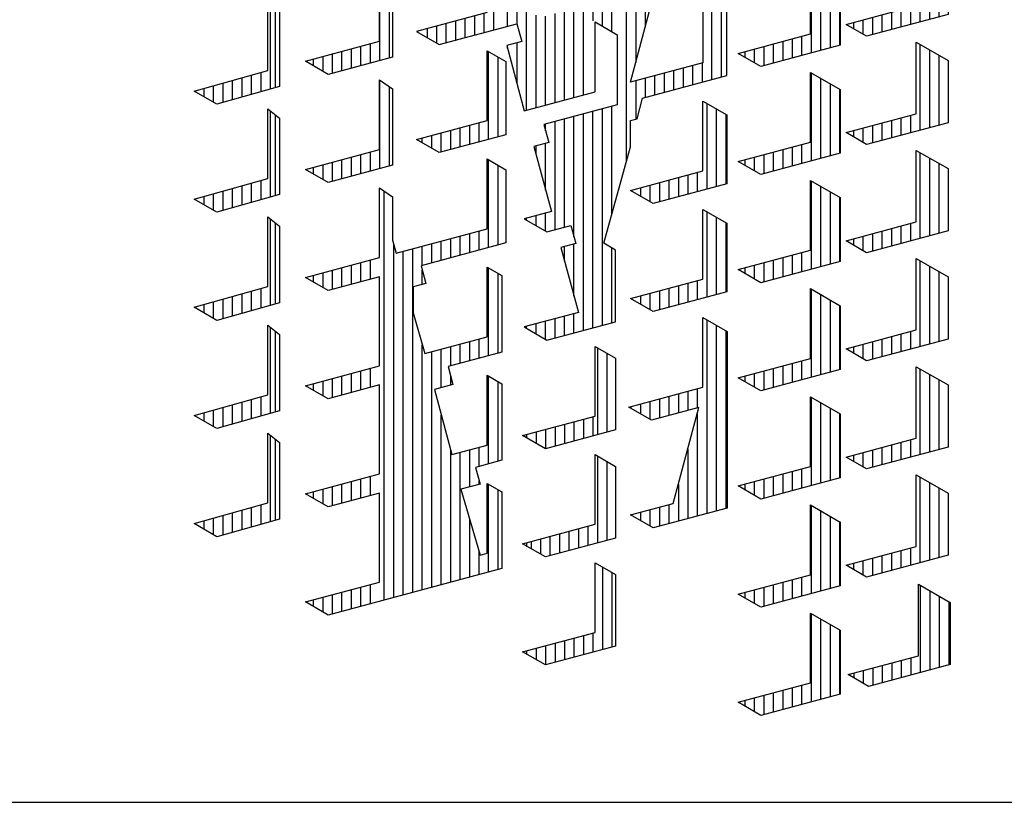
# Model space of a CAD drawing. Extents: x -238422 to 258194, y -34825 to 126331.
# Tile 212 of 239: x 124569 to 125231, y 1829 to 2355. Entities that reach past the tile are written whole.
import ezdxf

# ---------------------------------------------------------------- set-up
doc = ezdxf.new("R2010")
doc.units = 0
doc.header["$LTSCALE"] = 50
doc.layers.get('0').update_dxf_attribs({"linetype": 'CONTINUOUS'})
doc.layers.add('KADER', color=7, linetype='CONTINUOUS')

# ---------------------------------------------------------------- blocks, each defined once
blk = doc.blocks.new('KADERA0')
at = {"layer": 'KADER', "color": 4}
blk.add_line((25, 10), (1179, 10), dxfattribs=at)
blk = doc.blocks.new('BL41', base_point=(518.216, 78.448))
at = {"color": 7, "linetype": 'Continuous'}
for p, q in [((746.539, 267.996), (746.539, 271.087)), ((746.71, 270.947), (746.71, 268.044)), ((745.18, 267.611), (745.18, 268.307)), ((745.52, 267.707), (745.52, 268.403)), ((745.86, 267.803), (745.86, 268.498)), ((746.2, 267.9), (746.2, 268.593)), ((743.82, 267.913), (743.82, 267.926)), ((744.16, 267.716), (744.16, 268.021)), ((744.5, 267.52), (744.5, 268.116)), ((744.84, 267.515), (744.84, 268.212))]:
    blk.add_line(p, q, dxfattribs=at)
blk = doc.blocks.new('BL40', base_point=(518.216, 78.448))
at = {"color": 7, "linetype": 'Continuous'}
for p, q in [((746.539, 264.121), (746.539, 267.213)), ((746.71, 267.073), (746.71, 264.169)), ((745.18, 263.736), (745.18, 264.433)), ((745.52, 263.832), (745.52, 264.528)), ((745.86, 263.929), (745.86, 264.623)), ((746.2, 264.025), (746.2, 264.719)), ((743.82, 264.038), (743.82, 264.051)), ((744.16, 263.842), (744.16, 264.146)), ((744.5, 263.645), (744.5, 264.242)), ((744.84, 263.64), (744.84, 264.337))]:
    blk.add_line(p, q, dxfattribs=at)
blk = doc.blocks.new('BL38', base_point=(518.216, 78.448))
at = {"color": 7, "linetype": 'Continuous'}
for p, q in [((746.539, 256.37), (746.539, 259.462)), ((746.71, 259.322), (746.71, 256.418)), ((746.2, 256.274), (746.2, 256.968)), ((745.18, 255.985), (745.18, 256.682)), ((745.52, 256.082), (745.52, 256.777)), ((745.86, 256.178), (745.86, 256.872)), ((743.82, 256.287), (743.82, 256.3)), ((744.16, 256.091), (744.16, 256.396)), ((744.5, 255.895), (744.5, 256.491)), ((744.84, 255.889), (744.84, 256.586))]:
    blk.add_line(p, q, dxfattribs=at)
blk = doc.blocks.new('BL35', base_point=(518.216, 78.448))
at = {"color": 7, "linetype": 'Continuous'}
for p, q in [((750.45, 276.073), (750.45, 272.89)), ((750.789, 275.84), (750.789, 272.981)), ((749.09, 273.213), (749.09, 272.525)), ((749.43, 273.304), (749.43, 272.617)), ((749.77, 273.396), (749.77, 272.708)), ((750.11, 273.487), (750.11, 272.799)), ((748.07, 272.94), (748.07, 272.703)), ((748.41, 273.031), (748.41, 272.506)), ((748.75, 273.122), (748.75, 272.434))]:
    blk.add_line(p, q, dxfattribs=at)
blk = doc.blocks.new('BL34', base_point=(518.216, 78.448))
at = {"color": 7, "linetype": 'Continuous'}
for p, q in [((750.45, 272.198), (750.45, 269.014)), ((750.789, 271.965), (750.789, 269.105)), ((749.09, 269.338), (749.09, 268.65)), ((749.43, 269.429), (749.43, 268.741)), ((749.77, 269.52), (749.77, 268.832)), ((750.11, 269.611), (750.11, 268.923)), ((748.07, 269.064), (748.07, 268.827)), ((748.41, 269.156), (748.41, 268.631)), ((748.75, 269.247), (748.75, 268.559))]:
    blk.add_line(p, q, dxfattribs=at)
blk = doc.blocks.new('BL33', base_point=(518.216, 78.448))
at = {"color": 7, "linetype": 'Continuous'}
for p, q in [((765.919, 276.331), (765.919, 273.16)), ((766.26, 276.135), (766.26, 273.251)), ((766.6, 275.939), (766.6, 273.342)), ((766.94, 275.743), (766.94, 273.433)), ((764.9, 273.574), (764.9, 272.886)), ((765.24, 273.665), (765.24, 272.977)), ((765.58, 273.756), (765.58, 273.068)), ((763.539, 273.209), (763.539, 273.011)), ((763.88, 273.3), (763.88, 272.815)), ((764.22, 273.392), (764.22, 272.704)), ((764.56, 273.483), (764.56, 272.795))]:
    blk.add_line(p, q, dxfattribs=at)
blk = doc.blocks.new('BL32', base_point=(518.216, 78.448))
at = {"color": 7, "linetype": 'Continuous'}
for p, q in [((765.919, 272.457), (765.919, 269.284)), ((766.26, 272.261), (766.26, 269.376)), ((766.6, 272.064), (766.6, 269.467)), ((766.94, 271.868), (766.94, 269.558)), ((764.9, 269.699), (764.9, 269.011)), ((765.24, 269.79), (765.24, 269.102)), ((765.58, 269.881), (765.58, 269.193)), ((763.539, 269.334), (763.539, 269.136)), ((763.88, 269.425), (763.88, 268.94)), ((764.22, 269.516), (764.22, 268.829)), ((764.56, 269.608), (764.56, 268.92))]:
    blk.add_line(p, q, dxfattribs=at)
blk = doc.blocks.new('BL31', base_point=(518.216, 78.448))
at = {"color": 7, "linetype": 'Continuous'}
for p, q in [((765.919, 268.581), (765.919, 265.41)), ((766.26, 268.385), (766.26, 265.501)), ((766.6, 268.189), (766.6, 265.592)), ((766.94, 267.993), (766.94, 265.683)), ((764.9, 265.824), (764.9, 265.136)), ((765.24, 265.915), (765.24, 265.227)), ((765.58, 266.006), (765.58, 265.318)), ((763.539, 265.459), (763.539, 265.261)), ((763.88, 265.55), (763.88, 265.065)), ((764.22, 265.642), (764.22, 264.954)), ((764.56, 265.733), (764.56, 265.045))]:
    blk.add_line(p, q, dxfattribs=at)
blk = doc.blocks.new('BL30', base_point=(518.216, 78.448))
at = {"color": 7, "linetype": 'Continuous'}
for p, q in [((765.919, 264.706), (765.919, 261.535)), ((766.26, 264.51), (766.26, 261.626)), ((766.6, 264.314), (766.6, 261.717)), ((766.94, 264.118), (766.94, 261.808)), ((764.9, 261.949), (764.9, 261.261)), ((765.24, 262.04), (765.24, 261.352)), ((765.58, 262.131), (765.58, 261.443)), ((763.539, 261.584), (763.539, 261.386)), ((763.88, 261.675), (763.88, 261.19)), ((764.22, 261.767), (764.22, 261.079)), ((764.56, 261.858), (764.56, 261.17))]:
    blk.add_line(p, q, dxfattribs=at)
blk = doc.blocks.new('BL29', base_point=(518.216, 78.448))
at = {"color": 7, "linetype": 'Continuous'}
for p, q in [((765.919, 260.831), (765.919, 257.659)), ((766.26, 260.635), (766.26, 257.75)), ((766.6, 260.439), (766.6, 257.841)), ((766.94, 260.242), (766.94, 257.932)), ((764.9, 258.073), (764.9, 257.386)), ((765.24, 258.164), (765.24, 257.477)), ((765.58, 258.256), (765.58, 257.568)), ((763.539, 257.709), (763.539, 257.511)), ((763.88, 257.8), (763.88, 257.314)), ((764.22, 257.891), (764.22, 257.203)), ((764.56, 257.982), (764.56, 257.295))]:
    blk.add_line(p, q, dxfattribs=at)
blk = doc.blocks.new('BL28', base_point=(518.216, 78.448))
at = {"color": 7, "linetype": 'Continuous'}
for p, q in [((765.919, 256.956), (765.919, 253.784)), ((766.26, 256.76), (766.26, 253.875)), ((766.6, 256.564), (766.6, 253.966)), ((766.94, 256.368), (766.94, 254.057)), ((764.9, 254.198), (764.9, 253.511)), ((765.24, 254.289), (765.24, 253.602)), ((765.58, 254.38), (765.58, 253.693)), ((763.539, 253.834), (763.539, 253.636)), ((763.88, 253.925), (763.88, 253.439)), ((764.22, 254.016), (764.22, 253.328)), ((764.56, 254.107), (764.56, 253.419))]:
    blk.add_line(p, q, dxfattribs=at)
blk = doc.blocks.new('BL27', base_point=(518.216, 78.448))
at = {"color": 7, "linetype": 'Continuous'}
for p, q in [((765.919, 253.081), (765.919, 249.909)), ((766.26, 252.885), (766.26, 250)), ((766.6, 252.689), (766.6, 250.091)), ((766.94, 252.493), (766.94, 250.182)), ((764.9, 250.323), (764.9, 249.636)), ((765.24, 250.414), (765.24, 249.727)), ((765.58, 250.505), (765.58, 249.818)), ((763.539, 249.959), (763.539, 249.761)), ((763.88, 250.05), (763.88, 249.564)), ((764.22, 250.141), (764.22, 249.453)), ((764.56, 250.232), (764.56, 249.544))]:
    blk.add_line(p, q, dxfattribs=at)
blk = doc.blocks.new('BL26', base_point=(518.216, 78.448))
at = {"color": 7, "linetype": 'Continuous'}
for p, q in [((769.83, 254.894), (769.83, 257.965)), ((770.169, 254.985), (770.169, 257.769)), ((770.51, 255.076), (770.51, 257.573)), ((768.81, 254.621), (768.81, 255.246)), ((769.15, 254.712), (769.15, 255.337)), ((769.49, 254.803), (769.49, 255.428)), ((767.45, 254.644), (767.45, 254.881)), ((767.789, 254.448), (767.789, 254.972)), ((768.13, 254.439), (768.13, 255.063)), ((768.47, 254.53), (768.47, 255.155))]:
    blk.add_line(p, q, dxfattribs=at)
blk = doc.blocks.new('BL25', base_point=(518.216, 78.448))
at = {"color": 7, "linetype": 'Continuous'}
for p, q in [((769.83, 258.769), (769.83, 261.84)), ((770.169, 258.86), (770.169, 261.644)), ((770.51, 258.951), (770.51, 261.448)), ((768.81, 258.496), (768.81, 259.121)), ((769.15, 258.587), (769.15, 259.212)), ((769.49, 258.678), (769.49, 259.303)), ((767.45, 258.519), (767.45, 258.756)), ((767.789, 258.323), (767.789, 258.847)), ((768.13, 258.314), (768.13, 258.938)), ((768.47, 258.405), (768.47, 259.03))]:
    blk.add_line(p, q, dxfattribs=at)
blk = doc.blocks.new('BL24', base_point=(518.216, 78.448))
at = {"color": 7, "linetype": 'Continuous'}
for p, q in [((769.83, 262.645), (769.83, 265.715)), ((770.169, 262.736), (770.169, 265.519)), ((770.51, 262.827), (770.51, 265.323)), ((768.81, 262.371), (768.81, 262.996)), ((769.15, 262.462), (769.15, 263.087)), ((769.49, 262.553), (769.49, 263.178)), ((767.45, 262.395), (767.45, 262.632)), ((767.789, 262.199), (767.789, 262.723)), ((768.13, 262.189), (768.13, 262.814)), ((768.47, 262.28), (768.47, 262.905))]:
    blk.add_line(p, q, dxfattribs=at)
blk = doc.blocks.new('BL23', base_point=(518.216, 78.448))
at = {"color": 7, "linetype": 'Continuous'}
for p, q in [((769.83, 266.52), (769.83, 269.59)), ((770.169, 266.611), (770.169, 269.394)), ((770.51, 266.702), (770.51, 269.198)), ((768.81, 266.246), (768.81, 266.871)), ((769.15, 266.337), (769.15, 266.962)), ((769.49, 266.429), (769.49, 267.053)), ((767.45, 266.27), (767.45, 266.507)), ((767.789, 266.073), (767.789, 266.598)), ((768.13, 266.064), (768.13, 266.689)), ((768.47, 266.155), (768.47, 266.78))]:
    blk.add_line(p, q, dxfattribs=at)
blk = doc.blocks.new('BL22', base_point=(518.216, 78.448))
at = {"color": 7, "linetype": 'Continuous'}
for p, q in [((769.83, 270.395), (769.83, 273.465)), ((770.169, 270.486), (770.169, 273.269)), ((770.51, 270.577), (770.51, 273.073)), ((768.81, 270.121), (768.81, 270.746)), ((769.15, 270.212), (769.15, 270.837)), ((769.49, 270.303), (769.49, 270.928)), ((767.45, 270.145), (767.45, 270.382)), ((767.789, 269.949), (767.789, 270.473)), ((768.13, 269.939), (768.13, 270.564)), ((768.47, 270.03), (768.47, 270.655))]:
    blk.add_line(p, q, dxfattribs=at)
blk = doc.blocks.new('BL21', base_point=(518.216, 78.448))
at = {"color": 7, "linetype": 'Continuous'}
for p, q in [((769.83, 274.27), (769.83, 277.341)), ((770.169, 274.361), (770.169, 277.145)), ((770.51, 274.452), (770.51, 276.948)), ((768.81, 273.997), (768.81, 274.621)), ((769.15, 274.088), (769.15, 274.713)), ((769.49, 274.179), (769.49, 274.804)), ((767.45, 274.02), (767.45, 274.257)), ((767.789, 273.824), (767.789, 274.348)), ((768.13, 273.814), (768.13, 274.439)), ((768.47, 273.906), (768.47, 274.53))]:
    blk.add_line(p, q, dxfattribs=at)
blk = doc.blocks.new('BL19', base_point=(518.216, 78.448))
at = {"color": 7, "linetype": 'Continuous'}
for p, q in [((769.83, 254.089), (769.83, 250.956)), ((770.169, 253.893), (770.169, 251.048)), ((770.51, 253.697), (770.51, 251.139)), ((770.85, 253.501), (770.85, 251.23)), ((768.81, 251.308), (768.81, 250.683)), ((769.15, 251.399), (769.15, 250.774)), ((769.49, 251.49), (769.49, 250.865)), ((767.789, 251.035), (767.789, 250.572)), ((768.13, 251.126), (768.13, 250.501)), ((768.47, 251.217), (768.47, 250.592)), ((767.45, 250.944), (767.45, 250.769))]:
    blk.add_line(p, q, dxfattribs=at)
blk = doc.blocks.new('BL17', base_point=(129, 190))
at = {"color": 7, "linetype": 'Continuous'}
for p, q in [((365.144, 381.614), (365.144, 384.759)), ((365.484, 381.705), (365.484, 384.563)), ((363.784, 381.25), (363.784, 381.937)), ((364.124, 381.341), (364.124, 382.028)), ((364.464, 381.432), (364.464, 382.119)), ((364.804, 381.523), (364.804, 382.211)), ((362.764, 381.49), (362.764, 381.664)), ((363.104, 381.294), (363.104, 381.755)), ((363.444, 381.159), (363.444, 381.846))]:
    blk.add_line(p, q, dxfattribs=at)
blk = doc.blocks.new('BL16', base_point=(443.087, 112.22))
at = {"color": 7, "linetype": 'Continuous'}
for p, q in [((679.231, 299.959), (679.231, 303.104)), ((679.571, 300.05), (679.571, 302.908)), ((675.491, 287.331), (675.491, 301.978)), ((678.211, 299.685), (678.211, 300.373)), ((678.551, 299.777), (678.551, 300.464)), ((678.891, 299.868), (678.891, 300.555)), ((675.831, 287.423), (675.831, 300.06)), ((677.191, 299.412), (677.191, 300.1)), ((677.531, 299.503), (677.531, 300.191)), ((677.871, 299.594), (677.871, 300.282)), ((676.17, 287.514), (676.17, 299.827)), ((676.511, 287.605), (676.511, 299.918)), ((676.851, 299.321), (676.851, 300.009)), ((674.301, 299.326), (674.301, 298.638)), ((674.641, 299.417), (674.641, 298.729)), ((674.981, 299.508), (674.981, 298.82)), ((672.941, 298.961), (672.941, 298.724)), ((673.281, 299.053), (673.281, 298.528)), ((673.621, 299.144), (673.621, 298.456)), ((673.961, 299.235), (673.961, 298.547)), ((676.851, 298.634), (676.851, 299.153)), ((679.231, 296.084), (679.231, 299.229)), ((679.571, 296.175), (679.571, 299.033)), ((678.211, 295.811), (678.211, 296.498)), ((678.551, 295.902), (678.551, 296.589)), ((678.891, 295.993), (678.891, 296.68)), ((676.851, 287.696), (676.851, 296.474)), ((677.191, 287.787), (677.191, 296.225)), ((677.531, 294.941), (677.531, 296.316)), ((677.871, 295.72), (677.871, 296.407)), ((674.301, 295.451), (674.301, 294.763)), ((674.641, 295.542), (674.641, 294.854)), ((674.981, 295.633), (674.981, 294.945)), ((672.941, 295.086), (672.941, 294.849)), ((673.281, 295.177), (673.281, 294.653)), ((673.621, 295.268), (673.621, 294.581)), ((673.961, 295.359), (673.961, 294.672)), ((677.871, 295.032), (677.871, 295.346)), ((679.231, 292.208), (679.231, 295.354)), ((679.571, 292.299), (679.571, 295.158)), ((677.531, 287.878), (677.531, 293.958)), ((677.871, 287.969), (677.871, 292.688)), ((678.211, 288.06), (678.211, 292.623)), ((678.551, 291.385), (678.551, 292.714)), ((678.891, 292.116), (678.891, 292.805)), ((674.301, 291.576), (674.301, 290.888)), ((674.641, 291.667), (674.641, 290.979)), ((674.981, 291.758), (674.981, 291.07)), ((678.891, 291.477), (678.891, 291.604)), ((672.941, 291.211), (672.941, 290.974)), ((673.281, 291.302), (673.281, 290.778)), ((673.621, 291.393), (673.621, 290.706)), ((673.961, 291.484), (673.961, 290.797)), ((679.231, 288.334), (679.231, 291.479)), ((679.571, 288.425), (679.571, 291.282)), ((678.551, 288.151), (678.551, 290.234)), ((678.891, 288.242), (678.891, 289.07)), ((674.301, 287.7), (674.301, 287.013)), ((674.641, 287.791), (674.641, 287.104)), ((674.981, 287.882), (674.981, 287.195)), ((672.941, 287.336), (672.941, 287.099)), ((673.281, 287.427), (673.281, 286.902)), ((673.621, 287.518), (673.621, 286.83)), ((673.961, 287.609), (673.961, 286.922))]:
    blk.add_line(p, q, dxfattribs=at)
blk = doc.blocks.new('BL8', base_point=(129, 190))
at = {"color": 7, "linetype": 'Continuous'}
for p, q in [((369.054, 367.161), (369.054, 370.267)), ((369.394, 367.252), (369.394, 370.071)), ((367.694, 366.796), (367.694, 367.484)), ((368.034, 366.887), (368.034, 367.575)), ((368.374, 366.978), (368.374, 367.666)), ((368.714, 367.07), (368.714, 367.757)), ((366.504, 367.165), (366.504, 367.045)), ((366.674, 366.947), (366.674, 367.211)), ((367.014, 366.75), (367.014, 367.302)), ((367.354, 366.705), (367.354, 367.393))]:
    blk.add_line(p, q, dxfattribs=at)
blk = doc.blocks.new('BL7', base_point=(129, 190))
at = {"color": 7, "linetype": 'Continuous'}
for p, q in [((369.054, 371.036), (369.054, 374.143)), ((369.394, 371.127), (369.394, 373.946)), ((368.884, 371.678), (368.884, 370.991)), ((367.524, 371.314), (367.524, 370.626)), ((367.864, 371.405), (367.864, 370.717)), ((368.203, 371.496), (368.203, 370.808)), ((368.544, 371.587), (368.544, 370.9)), ((366.504, 371.041), (366.504, 370.92)), ((366.844, 371.132), (366.844, 370.724)), ((367.184, 371.223), (367.184, 370.535))]:
    blk.add_line(p, q, dxfattribs=at)
blk = doc.blocks.new('BL6', base_point=(129, 190))
at = {"color": 7, "linetype": 'Continuous'}
for p, q in [((372.964, 382.902), (372.964, 379.834)), ((373.304, 382.708), (373.304, 379.926)), ((373.644, 382.514), (373.644, 380.017)), ((371.604, 380.158), (371.604, 379.47)), ((371.944, 380.249), (371.944, 379.561)), ((372.284, 380.34), (372.284, 379.652)), ((372.624, 380.431), (372.624, 379.743)), ((370.244, 379.793), (370.244, 379.777)), ((370.583, 379.884), (370.583, 379.581)), ((370.924, 379.975), (370.924, 379.385)), ((371.264, 380.066), (371.264, 379.379))]:
    blk.add_line(p, q, dxfattribs=at)
blk = doc.blocks.new('BL5', base_point=(366.636, 135.725))
at = {"color": 7, "linetype": 'Continuous'}
for p, q in [((617.06, 351.229), (617.06, 353.728)), ((617.4, 351.32), (617.4, 353.819)), ((617.74, 351.411), (617.74, 353.911)), ((618.08, 351.502), (618.08, 354.002)), ((615.7, 350.864), (615.7, 353.364)), ((616.04, 350.955), (616.04, 353.455)), ((616.38, 351.046), (616.38, 353.546)), ((616.719, 351.138), (616.719, 353.637)), ((613.15, 352.681), (613.15, 350.181)), ((613.49, 352.772), (613.49, 350.272)), ((613.83, 352.863), (613.83, 350.363)), ((614.17, 352.954), (614.17, 350.454)), ((611.79, 352.317), (611.79, 349.817)), ((612.13, 352.408), (612.13, 349.908)), ((612.469, 352.499), (612.469, 349.999)), ((612.81, 352.59), (612.81, 350.09)), ((610.43, 351.952), (610.43, 349.452)), ((609.07, 351.588), (609.07, 349.088)), ((609.41, 351.679), (609.41, 349.179)), ((609.75, 351.77), (609.75, 349.27)), ((610.089, 351.861), (610.089, 349.361)), ((611.45, 351.663), (611.45, 341.975)), ((608.05, 351.315), (608.05, 348.815)), ((608.39, 351.406), (608.39, 348.906)), ((608.73, 351.497), (608.73, 348.997)), ((606.52, 348.404), (606.52, 350.905)), ((618.42, 350.023), (618.42, 350.906)), ((618.76, 349.832), (618.76, 350.997)), ((619.1, 349.64), (619.1, 351.088)), ((619.27, 351.133), (619.27, 349.545)), ((605.16, 348.04), (605.16, 350.54)), ((605.5, 348.131), (605.5, 350.631)), ((605.839, 348.222), (605.839, 350.722)), ((606.18, 348.313), (606.18, 350.813)), ((607.709, 350.661), (607.709, 326.522)), ((615.7, 346.989), (615.7, 350.822)), ((616.04, 347.08), (616.04, 350.625)), ((617.06, 347.353), (617.06, 350.541)), ((617.4, 347.445), (617.4, 350.632)), ((617.74, 347.536), (617.74, 350.723)), ((618.08, 347.627), (618.08, 350.814)), ((604.14, 347.767), (604.14, 350.267)), ((604.48, 347.858), (604.48, 350.358)), ((604.82, 347.949), (604.82, 350.449)), ((616.38, 347.171), (616.38, 350.429)), ((616.719, 347.262), (616.719, 350.45)), ((602.44, 347.311), (602.44, 349.811)), ((611.79, 349.813), (611.79, 345.941)), ((614.51, 349.858), (614.51, 349.011)), ((614.85, 349.949), (614.85, 348.815)), ((615.19, 350.04), (615.19, 348.618)), ((601.08, 346.947), (601.08, 349.447)), ((601.42, 347.038), (601.42, 349.538)), ((601.76, 347.129), (601.76, 349.629)), ((602.1, 347.22), (602.1, 349.72)), ((603.459, 331.396), (603.459, 349.522)), ((603.8, 331.458), (603.8, 349.613)), ((612.13, 349.617), (612.13, 346.032)), ((613.15, 349.493), (613.15, 346.306)), ((613.49, 349.585), (613.49, 346.397)), ((613.83, 349.676), (613.83, 346.488)), ((614.17, 349.767), (614.17, 346.579)), ((600.4, 346.765), (600.4, 349.265)), ((600.74, 346.856), (600.74, 349.356)), ((612.469, 349.42), (612.469, 346.123)), ((612.81, 349.402), (612.81, 346.214)), ((610.43, 348.764), (610.43, 345.576)), ((610.77, 348.856), (610.77, 347.904)), ((611.11, 348.947), (611.11, 347.708)), ((599.38, 345.19), (599.38, 348.429)), ((599.719, 344.299), (599.719, 348.52)), ((600.06, 342.808), (600.06, 348.611)), ((608.05, 348.656), (608.05, 344.939)), ((608.39, 348.459), (608.39, 345.03)), ((609.07, 348.4), (609.07, 345.212)), ((609.41, 348.491), (609.41, 345.303)), ((609.75, 348.582), (609.75, 345.394)), ((610.089, 348.673), (610.089, 345.485)), ((608.73, 348.309), (608.73, 345.121)), ((606.52, 344.529), (606.52, 347.717)), ((606.86, 346.896), (606.86, 347.808)), ((607.2, 346.7), (607.2, 347.899)), ((604.14, 343.892), (604.14, 347.596)), ((604.48, 343.983), (604.48, 347.399)), ((605.16, 344.165), (605.16, 347.352)), ((605.5, 344.256), (605.5, 347.443)), ((605.839, 344.347), (605.839, 347.535)), ((606.18, 344.438), (606.18, 347.626)), ((604.82, 344.074), (604.82, 347.261)), ((618.42, 346.148), (618.42, 347.03)), ((618.76, 345.956), (618.76, 347.121)), ((619.1, 345.765), (619.1, 347.213)), ((619.27, 347.258), (619.27, 345.669)), ((602.44, 343.436), (602.44, 346.624)), ((602.78, 345.883), (602.78, 346.715)), ((603.12, 345.686), (603.12, 346.806)), ((615.7, 343.114), (615.7, 346.947)), ((616.04, 343.205), (616.04, 346.75)), ((617.06, 343.478), (617.06, 346.666)), ((617.4, 343.569), (617.4, 346.757)), ((617.74, 343.661), (617.74, 346.848)), ((618.08, 343.752), (618.08, 346.939)), ((600.4, 342.889), (600.4, 346.489)), ((600.74, 342.981), (600.74, 346.293)), ((601.08, 343.072), (601.08, 346.259)), ((601.42, 343.163), (601.42, 346.35)), ((601.76, 343.254), (601.76, 346.442)), ((602.1, 343.345), (602.1, 346.533)), ((616.38, 343.296), (616.38, 346.554)), ((616.719, 343.387), (616.719, 346.575)), ((611.79, 345.938), (611.79, 342.554)), ((614.51, 345.983), (614.51, 345.136)), ((614.85, 346.074), (614.85, 344.939)), ((615.19, 346.165), (615.19, 344.743)), ((598.7, 345.374), (598.7, 345.622)), ((599.04, 345.282), (599.04, 345.713)), ((612.13, 345.742), (612.13, 342.463)), ((612.469, 345.546), (612.469, 342.372)), ((613.15, 345.618), (613.15, 342.431)), ((613.49, 345.709), (613.49, 342.522)), ((613.83, 345.8), (613.83, 342.613)), ((614.17, 345.891), (614.17, 342.704)), ((598.36, 345.466), (598.36, 345.531)), ((612.81, 345.527), (612.81, 342.34)), ((610.43, 344.889), (610.43, 341.701)), ((610.77, 344.98), (610.77, 344.029)), ((611.11, 345.071), (611.11, 343.833)), ((608.05, 344.78), (608.05, 341.064)), ((608.39, 344.583), (608.39, 341.155)), ((609.07, 344.525), (609.07, 341.337)), ((609.41, 344.616), (609.41, 341.428)), ((609.75, 344.707), (609.75, 341.519)), ((610.089, 344.798), (610.089, 341.61)), ((608.73, 344.434), (608.73, 341.246)), ((606.52, 340.654), (606.52, 343.842)), ((606.86, 343.021), (606.86, 343.933)), ((607.2, 342.824), (607.2, 344.024)), ((604.14, 340.017), (604.14, 343.721)), ((604.48, 340.108), (604.48, 343.524)), ((605.16, 340.29), (605.16, 343.477)), ((605.5, 340.381), (605.5, 343.568)), ((605.839, 340.472), (605.839, 343.66)), ((606.18, 340.563), (606.18, 343.751)), ((604.82, 340.199), (604.82, 343.386)), ((618.42, 339.28), (618.42, 343.155)), ((618.76, 339.371), (618.76, 343.246)), ((619.1, 339.462), (619.1, 343.338)), ((619.27, 343.383), (619.27, 339.508)), ((602.44, 339.561), (602.44, 342.749)), ((602.78, 342.008), (602.78, 342.84)), ((603.12, 341.811), (603.12, 342.931)), ((615.7, 341.506), (615.7, 343.071)), ((616.04, 341.415), (616.04, 342.875)), ((617.06, 341.142), (617.06, 342.791)), ((617.4, 341.051), (617.4, 342.882)), ((617.74, 340.96), (617.74, 342.973)), ((618.08, 340.868), (618.08, 343.064)), ((601.08, 339.199), (601.08, 342.385)), ((601.42, 339.29), (601.42, 342.476)), ((601.76, 339.38), (601.76, 342.567)), ((602.1, 339.471), (602.1, 342.658)), ((616.38, 341.324), (616.38, 342.679)), ((616.719, 341.233), (616.719, 342.7)), ((614.51, 342.108), (614.51, 338.233)), ((614.85, 342.199), (614.85, 338.324)), ((615.19, 342.29), (615.19, 338.415)), ((613.15, 341.743), (613.15, 341.456)), ((613.49, 341.834), (613.49, 341.364)), ((613.83, 341.925), (613.83, 341.273)), ((614.17, 342.016), (614.17, 341.329)), ((600.74, 340.27), (600.74, 341.605)), ((612.81, 341.652), (612.81, 341.547)), ((610.43, 341.014), (610.43, 338.981)), ((610.77, 341.105), (610.77, 340.259)), ((608.05, 340.905), (608.05, 330.092)), ((608.39, 340.708), (608.39, 331.361)), ((609.07, 340.65), (609.07, 333.898)), ((609.41, 340.741), (609.41, 335.166)), ((609.75, 340.832), (609.75, 336.269)), ((610.089, 340.923), (610.089, 336.36)), ((608.73, 340.559), (608.73, 332.12)), ((606.52, 336.778), (606.52, 339.966)), ((606.86, 339.146), (606.86, 340.057)), ((607.2, 338.949), (607.2, 340.149)), ((610.77, 340.153), (610.77, 337.23)), ((611.11, 339.957), (611.11, 337.321)), ((604.14, 336.141), (604.14, 339.846)), ((604.48, 336.232), (604.48, 339.649)), ((605.16, 336.414), (605.16, 339.602)), ((605.5, 336.505), (605.5, 339.693)), ((605.839, 336.596), (605.839, 339.784)), ((606.18, 336.687), (606.18, 339.875)), ((617.06, 338.915), (617.06, 339.603)), ((617.4, 339.007), (617.4, 339.694)), ((617.74, 339.098), (617.74, 339.785)), ((618.08, 339.189), (618.08, 339.876)), ((604.82, 336.323), (604.82, 339.511)), ((615.7, 339.196), (615.7, 339.239)), ((616.04, 339), (616.04, 339.33)), ((616.38, 338.804), (616.38, 339.421)), ((616.719, 338.824), (616.719, 339.512)), ((602.44, 335.686), (602.44, 338.873)), ((602.78, 338.207), (602.78, 338.964)), ((603.12, 338.03), (603.12, 339.056)), ((602.1, 335.666), (602.1, 338.782)), ((613.15, 338.555), (613.15, 337.868)), ((613.49, 338.646), (613.49, 337.959)), ((613.83, 338.737), (613.83, 338.05)), ((614.17, 338.829), (614.17, 338.141)), ((611.79, 338.19), (611.79, 338.188)), ((612.13, 338.282), (612.13, 337.991)), ((612.469, 338.373), (612.469, 337.795)), ((612.81, 338.464), (612.81, 337.777)), ((601.42, 337.762), (601.42, 337.913)), ((601.76, 336.714), (601.76, 338.004)), ((610.43, 337.827), (610.43, 336.451)), ((606.52, 332.903), (606.52, 336.091)), ((606.86, 335.271), (606.86, 336.182)), ((607.2, 335.074), (607.2, 336.273)), ((610.77, 336.279), (610.77, 333.355)), ((611.11, 336.082), (611.11, 333.446)), ((604.14, 332.266), (604.14, 335.97)), ((604.48, 332.357), (604.48, 335.774)), ((605.16, 332.539), (605.16, 335.727)), ((605.5, 332.63), (605.5, 335.818)), ((605.839, 332.721), (605.839, 335.909)), ((606.18, 332.812), (606.18, 336)), ((604.82, 332.448), (604.82, 335.636)), ((602.95, 335.135), (602.95, 334.63)), ((602.61, 334.356), (602.61, 333.775)), ((602.95, 334.447), (602.95, 331.26)), ((610.43, 333.952), (610.43, 333.264)), ((609.07, 333.587), (609.07, 332.211)), ((609.41, 333.678), (609.41, 332.966)), ((609.75, 333.769), (609.75, 333.081)), ((610.089, 333.86), (610.089, 333.173)), ((606.52, 332.217), (606.52, 331.591)), ((606.86, 331.395), (606.86, 332.307)), ((607.2, 331.199), (607.2, 332.398)), ((610.77, 332.403), (610.77, 329.48)), ((611.11, 332.207), (611.11, 329.571)), ((602.61, 331.856), (602.61, 331.169)), ((604.14, 328.391), (604.14, 331.993)), ((604.48, 328.482), (604.48, 331.797)), ((605.16, 328.664), (605.16, 331.852)), ((605.5, 328.755), (605.5, 331.943)), ((605.839, 328.846), (605.839, 332.034)), ((606.18, 328.937), (606.18, 332.125)), ((601.25, 331.492), (601.25, 330.804)), ((601.589, 331.583), (601.589, 330.895)), ((601.93, 331.674), (601.93, 330.986)), ((602.27, 331.765), (602.27, 331.078)), ((604.82, 328.573), (604.82, 331.761)), ((600.23, 331.219), (600.23, 331.188)), ((600.57, 331.31), (600.57, 330.992)), ((600.91, 331.401), (600.91, 330.796)), ((603.8, 329.333), (603.8, 330.8)), ((603.459, 330.602), (603.459, 330.709)), ((610.43, 330.076), (610.43, 329.389)), ((609.07, 329.712), (609.07, 329.024)), ((609.41, 329.803), (609.41, 329.115)), ((609.75, 329.894), (609.75, 329.206)), ((610.089, 329.985), (610.089, 329.298)), ((608.05, 329.439), (608.05, 328.063)), ((608.39, 329.53), (608.39, 328.842)), ((608.73, 329.621), (608.73, 328.933)), ((606.52, 320.591), (606.52, 328.341)), ((606.86, 320.682), (606.86, 328.432)), ((607.2, 324.68), (607.2, 328.523)), ((605.16, 324.101), (605.16, 327.977)), ((605.5, 324.192), (605.5, 328.068)), ((605.839, 323.844), (605.839, 328.159)), ((606.18, 320.5), (606.18, 328.25)), ((604.82, 327.651), (604.82, 327.885)), ((604.82, 325.526), (604.82, 327.198)), ((604.48, 326.795), (604.48, 327.107)), ((604.14, 324.447), (604.14, 324.516)), ((604.48, 324.25), (604.48, 324.607)), ((604.82, 324.054), (604.82, 324.698)), ((605.5, 322.988), (605.5, 323.505)), ((605.839, 321.719), (605.839, 323.596)), ((607.2, 320.773), (607.2, 323.448)), ((605.16, 320.226), (605.16, 320.914)), ((605.5, 320.317), (605.5, 321.005)), ((605.839, 320.409), (605.839, 321.096)), ((604.14, 320.572), (604.14, 320.641)), ((604.48, 320.375), (604.48, 320.732)), ((604.82, 320.179), (604.82, 320.823))]:
    blk.add_line(p, q, dxfattribs=at)
blk = doc.blocks.new('BL4', base_point=(129, 190))
at = {"color": 7, "linetype": 'Continuous'}
for p, q in [((372.964, 379.028), (372.964, 375.959)), ((373.304, 378.833), (373.304, 376.05)), ((373.644, 378.639), (373.644, 376.141)), ((371.604, 376.282), (371.604, 375.595)), ((371.944, 376.373), (371.944, 375.686)), ((372.284, 376.465), (372.284, 375.777)), ((372.624, 376.556), (372.624, 375.868)), ((370.244, 375.918), (370.244, 375.903)), ((370.583, 376.009), (370.583, 375.706)), ((370.924, 376.1), (370.924, 375.51)), ((371.264, 376.191), (371.264, 375.504))]:
    blk.add_line(p, q, dxfattribs=at)
blk = doc.blocks.new('BL3', base_point=(129, 190))
at = {"color": 7, "linetype": 'Continuous'}
for p, q in [((372.964, 375.151), (372.964, 368.208)), ((373.304, 374.955), (373.304, 368.299)), ((373.644, 374.759), (373.644, 368.39)), ((371.604, 372.407), (371.604, 371.719)), ((371.944, 372.498), (371.944, 371.81)), ((372.284, 372.589), (372.284, 371.902)), ((372.624, 372.68), (372.624, 371.993)), ((370.244, 372.043), (370.244, 371.976)), ((370.583, 372.134), (370.583, 371.78)), ((370.924, 372.225), (370.924, 371.583)), ((371.264, 372.316), (371.264, 371.628)), ((372.624, 371.785), (372.624, 368.117)), ((372.284, 370.517), (372.284, 368.026)), ((371.944, 369.248), (371.944, 367.935)), ((371.604, 368.531), (371.604, 367.844)), ((370.244, 368.167), (370.244, 368.152)), ((370.583, 368.258), (370.583, 367.955)), ((370.924, 368.349), (370.924, 367.759)), ((371.264, 368.44), (371.264, 367.753))]:
    blk.add_line(p, q, dxfattribs=at)
blk = doc.blocks.new('BL2', base_point=(366.636, 135.725))
at = {"color": 7, "linetype": 'Continuous'}
for p, q in [((606.86, 312.019), (606.86, 309.056)), ((607.2, 311.823), (607.2, 309.147)), ((606.18, 309.562), (606.18, 308.874)), ((606.52, 309.653), (606.52, 308.965)), ((604.82, 309.197), (604.82, 308.51)), ((605.16, 309.289), (605.16, 308.601)), ((605.5, 309.38), (605.5, 308.692)), ((605.839, 309.471), (605.839, 308.783)), ((604.14, 309.015), (604.14, 308.895)), ((604.48, 309.106), (604.48, 308.699))]:
    blk.add_line(p, q, dxfattribs=at)
blk = doc.blocks.new('SNARF')
at = {"color": 1, "linetype": 'Continuous'}
for p, q in [((-9795.6, 1083.5), (-9795.6, 989.8)), ((-9892.9, 963.7), (-9865.9, 1064.7)), ((-9763.4, 972.6), (-9763.4, 1064.9)), ((-10085.4, 1057.4), (-10180.5, 1032)), ((-10150, 1014.4), (-10045.5, 1042.4)), ((-10045.5, 1042.4), (-10039.1, 1018.3)), ((-9940.5, 1044.7), (-9910.6, 1027.5)), ((-9940.5, 951), (-9940.5, 1044.7)), ((-10180.5, 1032), (-10150, 1014.4)), ((-9910.6, 1027.5), (-9910.6, 933.2)), ((-10039.1, 1018.3), (-10059, 1013)), ((-10059, 1013), (-10035.6, 925.5)), ((-9508.6, 1017.5), (-9466, 992.9)), ((-9508.6, 921.4), (-9508.6, 1017.5)), ((-9466, 992.9), (-9466, 909.3)), ((-9795.6, 989.8), (-9892.9, 963.7)), ((-9876.6, 942.3), (-9763.4, 972.6)), ((-10035.6, 925.5), (-9940.5, 951)), ((-9884, 914.5), (-9876.6, 942.3)), ((-9910.6, 933.2), (-10009.2, 906.8)), ((-9892.9, 912.1), (-9884, 914.5)), ((-9603.1, 896), (-9508.6, 921.4)), ((-10009.2, 906.8), (-10002.7, 882.7)), ((-9892.9, 876.8), (-9892.9, 912.1)), ((-9466, 909.3), (-9575.4, 880)), ((-9575.4, 880), (-9603.1, 896)), ((-10002.7, 882.7), (-10022.7, 877.4)), ((-10022.7, 877.4), (-9999.2, 789.9)), ((-9928.8, 747.3), (-9892.9, 876.8)), ((-10085.4, 860.6), (-10060.5, 846.2)), ((-10085.4, 766.8), (-10085.4, 860.6)), ((-10060.5, 846.2), (-10060.5, 747.7)), ((-10230.3, 821.7), (-10212.6, 809.6)), ((-10230.3, 728), (-10230.3, 821.7)), ((-10212.6, 809.6), (-10212.6, 751.4)), ((-9999.2, 789.9), (-10035.6, 780.2)), ((-10035.6, 780.2), (-10005.1, 762.5)), ((-10005.1, 762.5), (-9972.9, 771.2)), ((-9972.9, 771.2), (-9966.4, 747.1)), ((-10208, 734), (-10085.4, 766.8)), ((-10212.6, 751.4), (-10208, 734)), ((-10060.5, 747.7), (-10174.3, 717.2)), ((-9966.4, 747.1), (-9986.4, 741.8)), ((-9986.4, 741.8), (-9962.9, 654.3)), ((-9912.9, 738.2), (-9928.8, 747.3)), ((-10329.9, 701.3), (-10230.3, 728)), ((-9912.9, 641.9), (-9912.9, 738.2)), ((-10174.3, 717.2), (-10167.9, 693.2)), ((-10085.4, 715.3), (-10065.7, 703.9)), ((-10085.4, 621.5), (-10085.4, 715.3)), ((-10230.3, 702.2), (-10299.4, 683.7)), ((-10230.3, 582.7), (-10230.3, 702.2)), ((-10065.7, 703.9), (-10065.7, 601)), ((-10299.4, 683.7), (-10329.9, 701.3)), ((-10167.9, 693.2), (-10185, 688.6)), ((-10185, 688.6), (-10185, 653.7)), ((-10185, 653.7), (-10169.4, 599)), ((-9962.9, 654.3), (-10035.6, 634.9)), ((-10005.1, 617.2), (-9912.9, 641.9)), ((-10376.8, 518.7), (-10376.8, 634.7)), ((-10370.4, 629.4), (-10370.4, 520.5)), ((-10035.6, 634.9), (-10005.1, 617.2)), ((-10169.4, 599), (-10085.4, 621.5)), ((-10065.7, 601), (-10138, 581.7)), ((-10329.9, 556), (-10230.3, 582.7)), ((-10138, 581.7), (-10131.6, 557.6)), ((-10085.4, 569.9), (-10065.7, 558.6)), ((-10085.4, 476.2), (-10085.4, 569.9)), ((-10299.4, 538.4), (-10329.9, 556)), ((-10230.3, 556.9), (-10299.4, 538.4)), ((-10230.3, 437.4), (-10230.3, 556.9)), ((-10131.6, 557.6), (-10156.5, 550.9)), ((-10065.7, 558.6), (-10065.7, 455.7)), ((-10156.5, 550.9), (-10133, 463.4)), ((-10427.7, 504.3), (-10427.7, 530.4)), ((-10415, 507.9), (-10415, 534)), ((-10402.2, 511.5), (-10402.2, 537.6)), ((-10389.5, 515.1), (-10389.5, 541.1)), ((-10466, 508.2), (-10466, 519.7)), ((-10453.2, 500.9), (-10453.2, 523.2)), ((-10440.5, 500.7), (-10440.5, 526.8)), ((-10478.7, 515.6), (-10478.7, 516.1)), ((-10133, 463.4), (-10085.4, 476.2)), ((-10065.7, 455.7), (-10101.2, 446.1)), ((-10329.9, 410.7), (-10230.3, 437.4)), ((-10101.2, 446.1), (-10095, 423.8)), ((-10095, 423.8), (-10120.7, 416.9)), ((-10085.4, 424.6), (-10065.7, 413.2)), ((-10085.4, 330.9), (-10085.4, 424.6)), ((-10299.4, 393.1), (-10329.9, 410.7)), ((-10230.3, 411.6), (-10299.4, 393.1)), ((-10230.3, 292), (-10230.3, 411.6)), ((-10120.7, 416.9), (-10094.8, 328.1)), ((-10065.7, 413.2), (-10065.7, 310.4)), ((-10094.8, 328.1), (-10085.4, 330.9)), ((-10065.7, 310.4), (-10299.4, 247.7)), ((-10329.9, 265.4), (-10230.3, 292)), ((-10299.4, 247.7), (-10329.9, 265.4))]:
    blk.add_line(p, q, dxfattribs=at)
for points in [[(-9603.1, 1041.3), (-9508.6, 1066.7), (-9508.6, 1162.8), (-9466, 1138.2), (-9466, 1054.7), (-9575.4, 1025.4), (-9603.1, 1041.3)], [(-10329.9, 992), (-10230.3, 1018.7), (-10230.3, 1112.4), (-10212.6, 1100.3), (-10212.6, 997.6), (-10299.4, 974.3), (-10329.9, 992)], [(-9748, 1002.5), (-9650.7, 1028.6), (-9650.7, 1122.3), (-9610.8, 1099.4), (-9610.8, 1013.5), (-9717.6, 984.9), (-9748, 1002.5)], [(-10479.3, 951.9), (-10380.2, 979.7), (-10380.2, 1073.4), (-10364.8, 1060.8), (-10364.8, 958.1), (-10448.8, 934.3), (-10479.3, 951.9)], [(-10180.5, 886.7), (-10085.4, 912.2), (-10085.4, 1005.9), (-10060.5, 991.5), (-10060.5, 893), (-10150, 869.1), (-10180.5, 886.7)], [(-10329.9, 846.6), (-10230.3, 873.3), (-10230.3, 967.1), (-10212.6, 954.9), (-10212.6, 852.3), (-10299.4, 829), (-10329.9, 846.6)], [(-9748, 857.2), (-9650.7, 883.3), (-9650.7, 977), (-9610.8, 954), (-9610.8, 868.2), (-9717.5, 839.6), (-9748, 857.2)], [(-10479.3, 806.6), (-10380.2, 834.4), (-10380.2, 928.1), (-10364.8, 915.5), (-10364.8, 812.7), (-10448.8, 789), (-10479.3, 806.6)], [(-9892.9, 818.4), (-9795.6, 844.5), (-9795.6, 938.2), (-9763.4, 919.8), (-9763.4, 827.3), (-9862.5, 800.8), (-9892.9, 818.4)], [(-9603.1, 750.7), (-9508.6, 776.1), (-9508.6, 872.1), (-9466, 847.6), (-9466, 764), (-9575.4, 734.7), (-9603.1, 750.7)], [(-9748, 711.9), (-9650.7, 738), (-9650.7, 831.7), (-9610.8, 808.7), (-9610.8, 722.9), (-9717.6, 694.3), (-9748, 711.9)], [(-10479.3, 661.3), (-10380.2, 689.1), (-10380.2, 782.8), (-10364.8, 770.1), (-10364.8, 667.5), (-10448.8, 643.7), (-10479.3, 661.3)], [(-9892.9, 673.1), (-9795.6, 699.2), (-9795.6, 792.9), (-9763.4, 774.5), (-9763.4, 682), (-9862.5, 655.5), (-9892.9, 673.1)], [(-9603.1, 605.4), (-9508.6, 630.8), (-9508.6, 726.8), (-9466, 702.3), (-9466, 618.7), (-9575.4, 589.4), (-9603.1, 605.4)], [(-9748, 566.6), (-9650.7, 592.7), (-9650.7, 686.4), (-9610.8, 663.4), (-9610.8, 577.6), (-9717.6, 549), (-9748, 566.6)], [(-10479.3, 516), (-10380.2, 543.8), (-10380.2, 637.5), (-10364.8, 624.8), (-10364.8, 522.1), (-10448.8, 498.3), (-10479.3, 516)], [(-9895.2, 527.1), (-9795.6, 553.8), (-9795.6, 647.6), (-9763.1, 628.8), (-9763.1, 391.4), (-9862.5, 364.8), (-9892.9, 382.4), (-9835.3, 397.8), (-9800.8, 526.7), (-9864.7, 509.5), (-9895.2, 527.1)], [(-10037.8, 488.9), (-9940.5, 515), (-9940.5, 608.7), (-9913, 592.9), (-9913, 496.6), (-10007.3, 471.3), (-10037.8, 488.9)], [(-9603.1, 460.1), (-9508.6, 485.4), (-9508.6, 581.5), (-9466, 557), (-9466, 473.4), (-9575.4, 444.1), (-9603.1, 460.1)], [(-9748, 421.2), (-9650.7, 447.3), (-9650.7, 541.1), (-9610.8, 518.1), (-9610.8, 432.2), (-9717.6, 403.7), (-9748, 421.2)], [(-10479.3, 370.6), (-10380.2, 398.4), (-10380.2, 492.2), (-10364.8, 479.5), (-10364.8, 376.8), (-10448.8, 353), (-10479.3, 370.6)], [(-10037.8, 343.6), (-9940.5, 369.7), (-9940.5, 463.4), (-9913, 447.6), (-9913, 351.2), (-10007.3, 326), (-10037.8, 343.6)], [(-9603.1, 314.7), (-9508.6, 340.1), (-9508.6, 436.2), (-9466, 411.6), (-9466, 328.1), (-9575.4, 298.8), (-9603.1, 314.7)], [(-9748, 275.9), (-9650.7, 302), (-9650.7, 395.8), (-9610.8, 372.8), (-9610.8, 286.9), (-9717.5, 258.3), (-9748, 275.9)], [(-10037.8, 198.3), (-9940.5, 224.4), (-9940.5, 318.1), (-9913, 302.3), (-9913, 205.9), (-10007.3, 180.7), (-10037.8, 198.3)], [(-9600.4, 167.9), (-9505.8, 193.2), (-9505.8, 289.3), (-9463.2, 264.7), (-9463.2, 181.2), (-9572.7, 151.8), (-9600.4, 167.9)], [(-9748, 130.6), (-9650.7, 156.7), (-9650.7, 250.5), (-9610.8, 227.5), (-9610.8, 141.6), (-9717.5, 113), (-9748, 130.6)]]:
    blk.add_lwpolyline(points, dxfattribs=at)
at = {"color": 1, "xscale": 37.5, "yscale": 37.5, "zscale": 37.5}
for name, p in [('BL5', (-18938.9, -6298.7)), ('BL21', (-18938.9, -6298.7)), ('BL35', (-18938.9, -6298.7)), ('BL33', (-18938.9, -6298.7)), ('BL41', (-18938.9, -6153.4)), ('BL22', (-18938.9, -6298.7)), ('BL17', (-18938.9, -6298.7)), ('BL34', (-18938.9, -6298.7)), ('BL32', (-18938.9, -6298.7)), ('BL6', (-18938.9, -6298.7)), ('BL41', (-18938.9, -6298.7)), ('BL23', (-18938.9, -6298.7)), ('BL16', (-18938.9, -6298.7)), ('BL31', (-18938.9, -6298.7)), ('BL4', (-18938.9, -6298.7)), ('BL40', (-18938.9, -6298.7)), ('BL24', (-18938.9, -6298.7)), ('BL30', (-18938.9, -6298.7)), ('BL3', (-18938.9, -6298.7)), ('BL7', (-18938.9, -6298.7)), ('BL25', (-18938.9, -6298.7)), ('BL29', (-18938.9, -6298.7)), ('BL38', (-18938.9, -6298.7)), ('BL8', (-18938.9, -6298.7)), ('BL26', (-18938.9, -6298.7)), ('BL28', (-18938.9, -6298.7)), ('BL2', (-18938.9, -6298.7)), ('BL19', (-18938.9, -6298.7)), ('BL27', (-18938.9, -6298.7))]:
    blk.add_blockref(name, p, dxfattribs=at)

msp = doc.modelspace()

# ---------------------------------------------------------------- block references
at = {"layer": 'KADER', "color": 2, "linetype": 'Continuous', "xscale": 50, "yscale": 50, "zscale": 50}
msp.add_blockref('KADERA0', (73736.98453, 1328.85084), dxfattribs=at)
at = {"layer": 'KADER', "linetype": 'Continuous', "xscale": 0.5, "yscale": 0.5, "zscale": 0.5}
msp.add_blockref('SNARF', (129926.24242, 1830.76024), dxfattribs=at)

doc.saveas('drawing.dxf')
